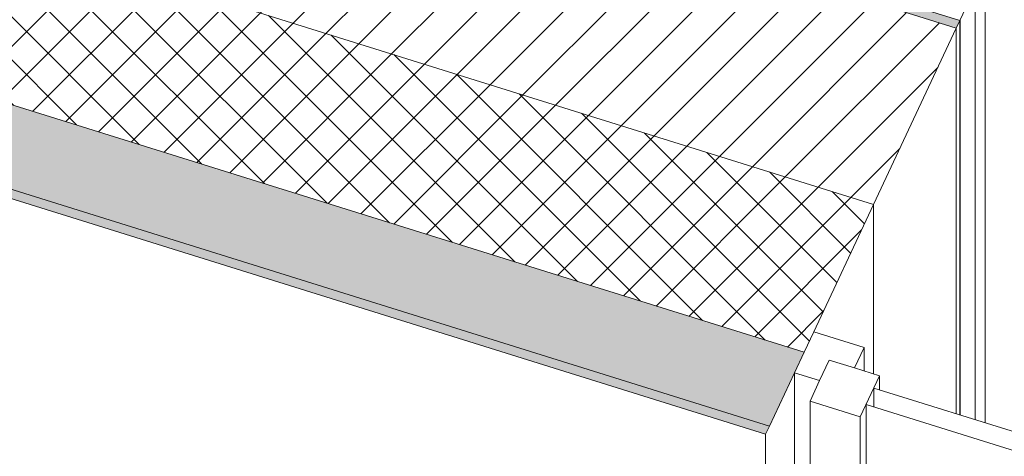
# Model space of a CAD drawing. Header units: millimetres. Extents: x -21126 to 28102, y -1237 to 9397.
# Tile 77 of 226: x -10083 to -9113, y 2064 to 2494. Entities that reach past the tile are written whole.
import ezdxf

# ---------------------------------------------------------------- set-up
doc = ezdxf.new("R2010")
doc.units = ezdxf.units.MM
doc.header["$MEASUREMENT"] = 0
for name, color, linetype in [('12_FAÇ_Façana', 7, 'Continuous'), ('Nuevo_08_E_Envans secs', 7, 'Continuous'), ('Ventanas Archicad', 7, 'Continuous')]:
    doc.layers.add(name, color=color, linetype=linetype)
for name, color, linetype, lineweight, true_color in [('12_FAÇ_Façana_Pluma_Nº__102', 7, 'Continuous', 5, 0xcccccc), ('12_FAÇ_Façana_Pluma_Nº__174', 7, 'Continuous', 13, 0xe4ad2c), ('12_FAÇ_Façana_Pluma_Nº__176', 7, 'Continuous', 15, 0x93a0c6)]:
    doc.layers.add(name, color=color, linetype=linetype, lineweight=lineweight, true_color=true_color)
for name, color, linetype, lineweight in [('12_FAÇ_Façana_Pluma_Nº__2', 8, 'Continuous', 5), ('12_FAÇ_Façana_Pluma_Nº__47', 7, 'Continuous', 20), ('12_FAÇ_Façana_Pluma_Nº__7', 7, 'Continuous', 5), ('Nuevo_08_E_Envans secs_Pluma_Nº__1', 7, 'Continuous', 5), ('Nuevo_08_E_Envans secs_Pluma_Nº__47', 7, 'Continuous', 20), ('Ventanas Archicad_Pluma_Nº__1', 7, 'Continuous', 5)]:
    doc.layers.add(name, color=color, linetype=linetype, lineweight=lineweight)

# ---------------------------------------------------------------- blocks, each defined once
blk = doc.blocks.new('Elem Sección_24_1')
at = {"layer": '12_FAÇ_Façana_Pluma_Nº__102', "linetype": 'Continuous', "lineweight": 0, "true_color": 0xe5e5e5}
for points in [[(-9344, 2093.39), (-9309.83, 2166.16), (-12534.46, 3173.23), (-12540.16, 3161.1), (-12936.56, 3284.9), (-12930.86, 3297.03), (-12981.35, 3312.79), (-12987.05, 3300.67), (-13383.45, 3424.46), (-13377.75, 3436.59), (-13426.43, 3451.79), (-13460.6, 3379.03)], [(-13464.39, 3370.94), (-9347.79, 2085.31), (-9344, 2093.39), (-13460.6, 3379.03)]]:
    blk.add_hatch(color=254, dxfattribs=at).paths.add_polyline_path(points)
at = {"layer": '12_FAÇ_Façana_Pluma_Nº__174', "linetype": 'Continuous', "lineweight": 13, "true_color": 0xe4ad2c}
h = blk.add_hatch(dxfattribs=at)
h.set_pattern_fill('SATE_Aislamiento_0001', color=42, style=0, pattern_type=2)
h.set_pattern_definition([(45, (0, 0), (-21.2132, 21.2132), []), (135, (0, 0), (21.2132, 21.2132), [])])
h.paths.add_polyline_path([(-9309.83, 2166.16), (-9241.5, 2311.69), (-12466.14, 3318.76), (-12534.46, 3173.23)])
at = {"layer": '12_FAÇ_Façana_Pluma_Nº__176', "linetype": 'Continuous', "lineweight": 0, "true_color": 0x495063}
blk.add_hatch(color=251, dxfattribs=at).paths.add_polyline_path([(-9159.89, 2485.53), (-9156.47, 2492.81), (-11227.58, 3139.62), (-11227.2, 3140.43), (-11322.33, 3170.14), (-11322.71, 3169.33), (-11334.6, 3173.05), (-11334.22, 3173.86), (-13272.69, 3779.25), (-13276.49, 3771.16)])
at = {"layer": '12_FAÇ_Façana_Pluma_Nº__2', "linetype": 'Continuous', "lineweight": 5}
h = blk.add_hatch(dxfattribs=at)
h.set_pattern_fill('Ceramic_0001', color=8, style=0, pattern_type=2)
h.set_pattern_definition([(45, (0, 0), (-21.213203, 21.213203), [])])
h.paths.add_polyline_path([(-9241.5, 2311.69), (-9159.89, 2485.53), (-13276.49, 3771.16), (-13358.1, 3597.33), (-13309.43, 3582.13), (-13231.61, 3747.88), (-12835.21, 3624.08), (-12913.03, 3458.33), (-12862.54, 3442.56), (-12784.72, 3608.31), (-12388.32, 3484.51), (-12466.14, 3318.76)])
at = {"layer": '12_FAÇ_Façana_Pluma_Nº__47', "color": 7, "linetype": 'Continuous', "lineweight": 20}
for p, q in [((-9156.1, 2493.61), (-9156.1, 2104.24)), ((-9159.89, 2105.43), (-9159.89, 2485.53)), ((-9241.5, 2144.82), (-9241.5, 2311.69)), ((-9347.79, 1344.27), (-9347.79, 2085.31))]:
    blk.add_line(p, q, dxfattribs=at)
at = {"layer": '12_FAÇ_Façana_Pluma_Nº__7', "color": 7, "linetype": 'Continuous', "lineweight": 5}
for p, q in [((-13276.49, 3771.16), (-9159.89, 2485.53)), ((-13460.6, 3379.03), (-9344, 2093.39)), ((-13464.39, 3370.94), (-9347.79, 2085.31)), ((-12466.14, 3318.76), (-9241.5, 2311.69)), ((-12534.46, 3173.23), (-9309.83, 2166.16)), ((-11227.58, 3139.62), (-9156.47, 2492.81))]:
    blk.add_line(p, q, dxfattribs=at)
at = {"layer": '12_FAÇ_Façana_Pluma_Nº__7', "color": 7, "linetype": 'Continuous', "lineweight": 5, "flags": 128}
blk.add_lwpolyline([(-9156.47, 2492.81), (-9159.89, 2485.53), (-9241.5, 2311.69), (-9300.34, 2186.37), (-9309.83, 2166.16), (-9319.32, 2145.95), (-9344, 2093.39), (-9347.79, 2085.31)], dxfattribs=at)
blk = doc.blocks.new('Elem Sección_30_1')
at = {"layer": 'Ventanas Archicad', "linetype": 'Continuous', "lineweight": 0, "true_color": 0x000000}
h = blk.add_hatch(dxfattribs=at)
h.set_pattern_fill('Hormigón_en_Masa_0001', color=18, style=0, pattern_type=2)
h.set_pattern_definition([(0, (0, 0), (0, 779.42), [48.75, -401.25]), (0, (225, 389.7), (0, 779.42), [48.75, -401.25]), (60, (0, 0), (-675, 389.71), [48.75, -401.25]), (60, (450, 0), (-675, 389.71), [48.75, -401.25]), (120, (48.75, 0), (675, 389.71), [48.75, -401.25]), (120, (498.75, 0), (675, 389.71), [48.75, -401.25]), (0, (0, 75), (0, 150), [0, -150, 0, -225]), (45, (75, 75), (-106.066, 106.066), [0, -112.5, 0, -187.5])])
h.paths.add_polyline_path([(-9285.06, 2158.42), (-9304.04, 2117.99), (-9254.49, 2102.52), (-9235.51, 2142.95)])
at = {"layer": 'Ventanas Archicad_Pluma_Nº__1', "color": 7, "linetype": 'Continuous', "lineweight": 5}
for p, q in [((-9300.34, 2186.37), (-9250.79, 2170.9)), ((-9250.79, 2170.9), (-9260.28, 2150.68)), ((-9250.79, 2170.9), (-9250.79, 2147.72)), ((-9319.32, 1448.92), (-9319.32, 2145.95)), ((-9319.32, 2145.95), (-9294.55, 2138.21)), ((-9235.51, 2142.95), (-9254.49, 2102.52)), ((-9235.51, 2142.95), (-9235.51, 2129.04)), ((-9241.2, 2112.28), (-9241.2, 2130.82)), ((-8200.66, 1805.85), (-9241.2, 2130.82)), ((-9304.04, 1828.12), (-9304.04, 2117.99)), ((-9304.04, 2117.99), (-9254.49, 2102.52)), ((-9248.79, 1824.77), (-9248.79, 2114.65)), ((-9248.79, 2114.65), (-8208.25, 1789.68)), ((-9254.49, 2102.52), (-9254.49, 1812.64))]:
    blk.add_line(p, q, dxfattribs=at)
at = {"layer": 'Ventanas Archicad_Pluma_Nº__1', "color": 7, "linetype": 'Continuous', "lineweight": 5, "flags": 128}
for points in [[(-9285.06, 2158.42), (-9294.55, 2138.21), (-9304.04, 2117.99)], [(-9285.06, 2158.42), (-9260.28, 2150.68), (-9235.51, 2142.95)]]:
    blk.add_lwpolyline(points, dxfattribs=at)
blk = doc.blocks.new('Elem Sección_100_1')
at = {"layer": 'Nuevo_08_E_Envans secs_Pluma_Nº__1', "color": 7, "linetype": 'Continuous', "lineweight": 5, "flags": 128}
blk.add_lwpolyline([(-9131.42, 2546.17), (-9136.36, 2535.66), (-9141.29, 2525.15), (-9156.47, 2492.81)], dxfattribs=at)
at = {"layer": 'Nuevo_08_E_Envans secs_Pluma_Nº__47', "color": 7, "linetype": 'Continuous', "lineweight": 20}
for p, q in [((-9131.42, 2546.17), (-9131.42, 2096.53)), ((-9141.29, 2099.62), (-9141.29, 2525.15)), ((-9156.47, 2104.36), (-9156.47, 2492.81))]:
    blk.add_line(p, q, dxfattribs=at)

msp = doc.modelspace()

# ---------------------------------------------------------------- block references
at = {"layer": '12_FAÇ_Façana', "lineweight": 0}
msp.add_blockref('Elem Sección_24_1', (0, 0), dxfattribs=at)

# ---------------------------------------------------------------- next in the draw order: block references
at = {"layer": 'Ventanas Archicad', "lineweight": 0}
msp.add_blockref('Elem Sección_30_1', (0, 0), dxfattribs=at)

# ---------------------------------------------------------------- next in the draw order: block references
at = {"layer": 'Nuevo_08_E_Envans secs', "lineweight": 0}
msp.add_blockref('Elem Sección_100_1', (0, 0), dxfattribs=at)

doc.saveas('drawing.dxf')
